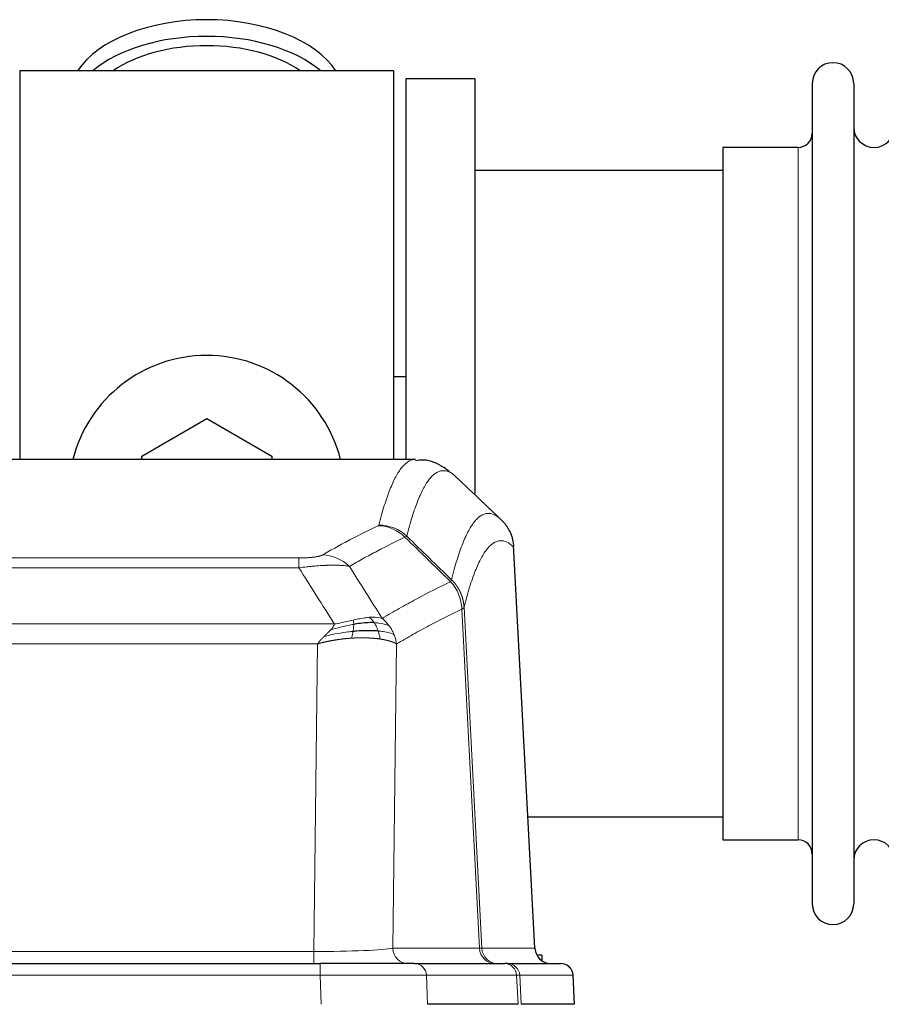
# Model space of a CAD drawing. Header units: inches. Extents: x 0 to 20790, y -12 to 14700.
# Tile 174 of 256: x 4822 to 5034, y 11862 to 12104. Entities that reach past the tile are written whole.
import ezdxf

# ---------------------------------------------------------------- set-up
doc = ezdxf.new("R2010")
doc.units = ezdxf.units.IN
doc.layers.add('1', color=7, linetype='Continuous', true_color=0xffffff)

msp = doc.modelspace()

# ---------------------------------------------------------------- linework, layer by layer
at = {"layer": '1', "color": 2, "linetype": 'Continuous', "lineweight": 25}
for p, q in [((4913.558, 12091.463), (4821.558, 12091.463)), ((4821.558, 12091.463), (4821.558, 11995.863)), ((4913.558, 12091.463), (4913.558, 11995.863)), ((4933.558, 12089.463), (4916.558, 12089.463)), ((4916.558, 12089.463), (4916.558, 11995.865)), ((4933.558, 12089.463), (4933.558, 11987.463)), ((5016.558, 12088.363), (5016.558, 11886.563)), ((5026.758, 12088.363), (5026.758, 11886.563)), ((5013.058, 12072.613), (4994.558, 12072.613)), ((4994.558, 12072.613), (4994.558, 11902.313)), ((4994.564, 12066.963), (4933.558, 12066.963)), ((4916.516, 12016.225), (4913.52, 12016.225)), ((4851.558, 11996.701), (4867.558, 12005.938)), ((4867.558, 12005.938), (4883.558, 11996.701)), ((4918.912, 11995.858), (4656.204, 11995.858)), ((4851.558, 11995.858), (4851.558, 11996.701)), ((4883.558, 11996.701), (4883.558, 11995.858)), ((4948.334, 11875.646), (4943.063, 11974.782)), ((4946.62, 11907.963), (4994.564, 11907.963)), ((4994.558, 11902.313), (5013.058, 11902.313)), ((4950.058, 11873.963), (4948.793, 11873.963)), ((4950.058, 11873.963), (4950.058, 11872.556)), ((4679.648, 11871.858), (4895.468, 11871.858)), ((4918.723, 11871.858), (4895.468, 11871.858)), ((4918.723, 11871.858), (4940.897, 11871.858)), ((4941.595, 11871.858), (4940.897, 11871.858)), ((4941.595, 11871.858), (4954.705, 11871.858)), ((4958.097, 11861.858), (4957.716, 11869.017)), ((4944.178, 11861.858), (4921.923, 11861.858)), ((4958.08, 11861.858), (4944.962, 11861.858))]:
    msp.add_line(p, q, dxfattribs=at)
at = {"layer": '1', "color": 110, "linetype": 'Continuous', "lineweight": 13}
for p, q in [((5013.058, 12072.613), (5013.058, 11902.313)), ((4948.322, 11875.649), (4943.074, 11974.344)), ((4684.887, 11971.651), (4890.229, 11971.651)), ((4890.229, 11969.235), (4890.229, 11971.651)), ((4890.229, 11969.235), (4684.887, 11969.235)), ((4934.674, 11875.649), (4930.323, 11959.041)), ((4930.879, 11959.517), (4935.255, 11875.649)), ((4676.155, 11955.404), (4898.961, 11955.404)), ((4894.848, 11950.506), (4680.268, 11950.506)), ((4893.88, 11874.823), (4894.848, 11950.506)), ((4914.28, 11950.496), (4913.322, 11875.649)), ((4681.237, 11874.823), (4893.88, 11874.823)), ((4893.88, 11871.858), (4893.88, 11874.823)), ((4913.322, 11875.649), (4934.674, 11875.649)), ((4935.255, 11875.649), (4948.322, 11875.649)), ((4895.468, 11871.858), (4895.468, 11869.015)), ((4895.468, 11869.015), (4679.648, 11869.015)), ((4895.761, 11861.858), (4895.468, 11869.015)), ((4943.804, 11869.015), (4921.63, 11869.015)), ((4921.63, 11869.015), (4921.923, 11861.858)), ((4944.178, 11861.858), (4943.804, 11869.015)), ((4957.7, 11869.015), (4944.589, 11869.015)), ((4944.589, 11869.015), (4944.962, 11861.858)), ((4958.08, 11861.858), (4957.7, 11869.015))]:
    msp.add_line(p, q, dxfattribs=at)
at = {"layer": '1', "color": 2, "linetype": 'Continuous', "lineweight": 25}
for centre, radius, start, end in [((5021.658, 12088.363), 5.1, 0, 180), ((5031.758, 12077.613), 5, 180, 0), ((5013.058, 12076.113), 3.5, 270, 0), ((4867.558, 11987.463), 34, 14.29875, 165.70125), ((5013.058, 11898.813), 3.5, 0, 90), ((5031.758, 11897.313), 5, 0, 180), ((5021.658, 11886.563), 5.1, 180, 0), ((4954.72, 11868.858), 3, 3.90603, 90)]:
    msp.add_arc(centre, radius, start, end, dxfattribs=at)
for centre, major_axis, ratio, start_param, end_param in [((4867.558, 12084.533), (34, 0), 0.5735764, 0.3633693, 2.7782723), ((4867.558, 12080.437), (34, 0), 0.5735764, 0.6009523, 2.5406894), ((4867.558, 12080.437), (-30, 0), 0.5735764, 4.712389, 5.5877152), ((4867.558, 12080.437), (-30, 0), 0.5735764, 3.8370627, 4.712389), ((4952.314, 11875.858), (0, -4), 0.9993908, 4.7647489, 6.2831853)]:
    msp.add_ellipse(centre, major_axis=major_axis, ratio=ratio, start_param=start_param, end_param=end_param, dxfattribs=at)
at = {"layer": '1', "color": 110, "linetype": 'Continuous', "lineweight": 13}
for centre, major_axis, ratio, start_param, end_param in [((4909.738, 11969.641), (-4.281, 9.037), 0.9659395, 5.0815715, 5.8272089), ((4909.925, 11969.801), (-9.695, 2.45), 0.9931439, 4.2008878, 4.9582972), ((4896.076, 11962.495), (4.97, -8.677), 0.9635717, 1.8622888, 2.6052468), ((4893.959, 11875.858), (20.002, 0.052), 0.0517476, 4.708281, 6.0295934), ((4917.198, 11875.858), (0, 4), 0.9702957, 1.6231562, 3.1415927), ((4915.229, 11875.858), (-20.038, 0.208), 0.001459, 2.8976729, 3.1068244), ((4938.55, 11875.858), (0, -4), 0.9702957, 4.7647489, 6.2831853), ((4939.247, 11875.858), (0, -4), 0.9993908, 4.7647489, 6.2831853), ((4918.723, 11868.858), (0, -3), 0.9702957, 1.6231562, 3.1415927), ((4940.897, 11868.858), (0, -3), 0.9702957, 1.6231562, 3.1415927), ((4941.595, 11868.858), (0, -3), 0.9993908, 1.6231562, 3.1415927), ((4954.705, 11868.858), (0, -3), 0.9993908, 1.6231562, 3.1415927), ((4895.417, 11868.858), (27.018, 0.123), 0.0058026, 0.2445567, 1.5688664), ((4917.577, 11868.858), (27.029, 0.156), 0.000812, 0.0348973, 0.2440488)]:
    msp.add_ellipse(centre, major_axis=major_axis, ratio=ratio, start_param=start_param, end_param=end_param, dxfattribs=at)
for points, knots in [([(4909.925, 11979.737), (4910.363, 11981.476), (4911.253, 11984.672), (4912.174, 11987.307), (4912.876, 11989.072), (4913.112, 11989.625), (4913.588, 11990.661), (4913.827, 11991.144), (4914.553, 11992.487), (4915.044, 11993.242), (4915.668, 11994.009), (4915.793, 11994.154), (4916.044, 11994.425), (4916.422, 11994.806), (4916.805, 11995.107), (4917.575, 11995.605), (4918.188, 11995.829), (4918.812, 11995.858), (4918.905, 11995.858)], [0, 0, 0, 0, 0.1619138, 0.3238276, 0.3238276, 0.4047846, 0.4047846, 0.4857415, 0.4857415, 0.6476553, 0.6476553, 0.6881337, 0.6881337, 0.7286122, 0.8095691, 0.8095691, 0.9714829, 1, 1, 1, 1]), ([(4928.767, 11991.711), (4928.209, 11992.224), (4927.107, 11992.968), (4925.497, 11993.239), (4924.453, 11992.857), (4923.682, 11992.359), (4923.298, 11992.058), (4922.92, 11991.677), (4922.668, 11991.405), (4922.543, 11991.261), (4921.918, 11990.494), (4921.426, 11989.739), (4920.7, 11988.397), (4920.46, 11987.914), (4919.984, 11986.879), (4919.747, 11986.326), (4919.044, 11984.562), (4918.122, 11981.93), (4917.231, 11978.736), (4916.793, 11976.998)], [0, 0, 0, 0, 0.125, 0.25, 0.375, 0.375, 0.4375, 0.46875, 0.46875, 0.5, 0.5, 0.625, 0.625, 0.6875, 0.6875, 0.75, 0.75, 0.875, 1, 1, 1, 1]), ([(4927.789, 11966.283), (4927.845, 11966.506), (4927.901, 11966.726), (4928.013, 11967.163), (4928.182, 11967.81), (4928.577, 11969.273), (4928.921, 11970.445), (4929.614, 11972.679), (4930.554, 11975.366), (4932.013, 11978.524), (4933.017, 11980.046), (4933.591, 11980.739), (4933.655, 11980.813), (4933.783, 11980.958), (4933.975, 11981.168), (4934.427, 11981.611), (4934.818, 11981.908), (4935.147, 11982.11), (4935.213, 11982.149), (4935.345, 11982.22), (4935.543, 11982.321), (4936.008, 11982.508), (4936.411, 11982.586), (4937.222, 11982.633), (4938.32, 11982.403), (4939.447, 11981.589), (4940.019, 11981.035)], [0, 0, 0, 0, 0.015625, 0.015625, 0.03125, 0.0625, 0.125, 0.125, 0.25, 0.375, 0.5, 0.5, 0.515625, 0.515625, 0.53125, 0.5625, 0.625, 0.625, 0.640625, 0.640625, 0.65625, 0.6875, 0.75, 0.75, 0.875, 1, 1, 1, 1]), ([(4896.076, 11972.401), (4897.21, 11973.053), (4898.346, 11973.692), (4900.618, 11974.942), (4901.755, 11975.553), (4905.171, 11977.347), (4907.452, 11978.488), (4909.738, 11979.575)], [0, 0, 0, 0, 0.25, 0.25, 0.5, 0.5, 1, 1, 1, 1]), ([(4909.925, 11979.737), (4909.918, 11979.71), (4909.899, 11979.683), (4909.837, 11979.629), (4909.794, 11979.602), (4909.738, 11979.575)], [0, 0, 0, 0, 0.5, 0.5, 1, 1, 1, 1]), ([(4916.334, 11976.759), (4914.046, 11975.67), (4911.762, 11974.527), (4908.342, 11972.731), (4907.204, 11972.119), (4904.928, 11970.868), (4903.792, 11970.228), (4902.656, 11969.576)], [0, 0, 0, 0, 0.5, 0.5, 0.75, 0.75, 1, 1, 1, 1]), ([(4943.074, 11974.344), (4942.504, 11974.89), (4941.38, 11975.689), (4940.285, 11975.906), (4939.476, 11975.851), (4939.074, 11975.769), (4938.611, 11975.577), (4938.413, 11975.475), (4938.281, 11975.402), (4938.216, 11975.363), (4937.888, 11975.159), (4937.498, 11974.858), (4937.047, 11974.412), (4936.856, 11974.201), (4936.728, 11974.055), (4936.664, 11973.98), (4936.092, 11973.284), (4935.09, 11971.757), (4933.636, 11968.596), (4932.229, 11964.565), (4931.324, 11961.297), (4930.879, 11959.517)], [0, 0, 0, 0, 0.125, 0.25, 0.25, 0.3125, 0.34375, 0.359375, 0.359375, 0.375, 0.375, 0.4375, 0.46875, 0.484375, 0.484375, 0.5, 0.5, 0.625, 0.75, 0.875, 1, 1, 1, 1]), ([(4896.076, 11972.401), (4896.055, 11972.389), (4896.033, 11972.377), (4895.987, 11972.353), (4895.963, 11972.341), (4895.888, 11972.305), (4895.833, 11972.281), (4895.715, 11972.234), (4895.652, 11972.211), (4895.515, 11972.166), (4895.442, 11972.143), (4895.285, 11972.098), (4895.201, 11972.076), (4895.065, 11972.044), (4895.019, 11972.033), (4894.922, 11972.012), (4894.872, 11972.001), (4894.719, 11971.97), (4894.611, 11971.95), (4894.383, 11971.911), (4894.263, 11971.893), (4894.073, 11971.866), (4893.976, 11971.852), (4893.875, 11971.84), (4893.807, 11971.831), (4893.773, 11971.827), (4893.598, 11971.807), (4893.454, 11971.792), (4893.007, 11971.749), (4892.69, 11971.726), (4892.27, 11971.702), (4892.185, 11971.697), (4892.012, 11971.689), (4891.925, 11971.685), (4891.663, 11971.675), (4891.487, 11971.669), (4891.132, 11971.66), (4890.954, 11971.657), (4890.593, 11971.652), (4890.412, 11971.651), (4890.229, 11971.651)], [0, 0, 0, 0, 0.03125, 0.03125, 0.0625, 0.0625, 0.125, 0.125, 0.1875, 0.1875, 0.25, 0.25, 0.3125, 0.3125, 0.34375, 0.34375, 0.375, 0.375, 0.4375, 0.4375, 0.5, 0.5, 0.53125, 0.546875, 0.546875, 0.5625, 0.5625, 0.625, 0.625, 0.75, 0.75, 0.78125, 0.78125, 0.8125, 0.8125, 0.875, 0.875, 0.9375, 0.9375, 1, 1, 1, 1]), ([(4902.656, 11969.576), (4902.359, 11969.631), (4902.032, 11969.679), (4901.32, 11969.759), (4900.933, 11969.791), (4900.305, 11969.826), (4900.033, 11969.838), (4899.748, 11969.846), (4899.632, 11969.849), (4899.574, 11969.851), (4899.399, 11969.855), (4899.28, 11969.857), (4898.678, 11969.864), (4898.169, 11969.86), (4897.496, 11969.843), (4897.36, 11969.839), (4897.153, 11969.832), (4897.083, 11969.83), (4896.944, 11969.824), (4896.874, 11969.822), (4896.522, 11969.807), (4896.235, 11969.793), (4895.359, 11969.744), (4894.754, 11969.702), (4894.05, 11969.644), (4893.972, 11969.637), (4893.814, 11969.623), (4893.735, 11969.617), (4893.497, 11969.595), (4893.338, 11969.581), (4892.858, 11969.535), (4892.535, 11969.502), (4891.56, 11969.398), (4890.9, 11969.321), (4890.229, 11969.235)], [0, 0, 0, 0, 0.125, 0.125, 0.25, 0.25, 0.3125, 0.328125, 0.328125, 0.34375, 0.34375, 0.375, 0.375, 0.5, 0.5, 0.53125, 0.53125, 0.546875, 0.546875, 0.5625, 0.5625, 0.625, 0.625, 0.75, 0.75, 0.765625, 0.765625, 0.78125, 0.78125, 0.8125, 0.8125, 0.875, 0.875, 1, 1, 1, 1]), ([(4927.789, 11966.283), (4927.769, 11966.235), (4927.753, 11966.159), (4927.695, 11965.986), (4927.652, 11965.889), (4927.577, 11965.8)], [0, 0, 0, 0, 0.5, 0.5, 1, 1, 1, 1]), ([(4927.789, 11966.283), (4927.802, 11966.271), (4927.827, 11966.246), (4927.865, 11966.209), (4927.904, 11966.171), (4927.942, 11966.133), (4927.98, 11966.094), (4928.018, 11966.055), (4928.057, 11966.015), (4928.096, 11965.975), (4928.134, 11965.934), (4928.173, 11965.892), (4928.212, 11965.85), (4928.251, 11965.808), (4928.29, 11965.764), (4928.329, 11965.721), (4928.368, 11965.676), (4928.407, 11965.631), (4928.446, 11965.586), (4928.486, 11965.54), (4928.525, 11965.493), (4928.564, 11965.446), (4928.603, 11965.399), (4928.643, 11965.35), (4928.682, 11965.301), (4928.721, 11965.252), (4928.76, 11965.202), (4928.799, 11965.151), (4928.838, 11965.1), (4928.877, 11965.048), (4928.916, 11964.995), (4928.955, 11964.942), (4928.994, 11964.888), (4929.033, 11964.834), (4929.071, 11964.779), (4929.11, 11964.723), (4929.148, 11964.667), (4929.186, 11964.61), (4929.224, 11964.553), (4929.262, 11964.494), (4929.3, 11964.436), (4929.338, 11964.376), (4929.375, 11964.316), (4929.413, 11964.255), (4929.45, 11964.194), (4929.487, 11964.132), (4929.523, 11964.069), (4929.56, 11964.006), (4929.596, 11963.942), (4929.632, 11963.877), (4929.668, 11963.812), (4929.703, 11963.746), (4929.738, 11963.679), (4929.773, 11963.612), (4929.808, 11963.544), (4929.842, 11963.475), (4929.876, 11963.406), (4929.91, 11963.336), (4929.943, 11963.266), (4929.978, 11963.19), (4930.015, 11963.108), (4930.053, 11963.021), (4930.091, 11962.933), (4930.128, 11962.845), (4930.163, 11962.757), (4930.199, 11962.669), (4930.233, 11962.58), (4930.266, 11962.491), (4930.299, 11962.401), (4930.33, 11962.311), (4930.361, 11962.221), (4930.391, 11962.131), (4930.421, 11962.04), (4930.449, 11961.949), (4930.476, 11961.858), (4930.503, 11961.767), (4930.529, 11961.675), (4930.554, 11961.583), (4930.578, 11961.491), (4930.601, 11961.399), (4930.623, 11961.306), (4930.644, 11961.213), (4930.665, 11961.12), (4930.685, 11961.027), (4930.703, 11960.934), (4930.721, 11960.84), (4930.738, 11960.746), (4930.755, 11960.653), (4930.77, 11960.559), (4930.784, 11960.464), (4930.798, 11960.37), (4930.81, 11960.276), (4930.822, 11960.181), (4930.833, 11960.087), (4930.843, 11959.992), (4930.852, 11959.897), (4930.86, 11959.802), (4930.867, 11959.707), (4930.874, 11959.612), (4930.877, 11959.549), (4930.879, 11959.517)], [0, 0, 0, 0, 0.0069372, 0.0139334, 0.0209887, 0.028103, 0.0352764, 0.0425088, 0.0498003, 0.0571509, 0.0645605, 0.0720292, 0.0795569, 0.0871437, 0.0947896, 0.1024945, 0.1102584, 0.1180815, 0.1259636, 0.1339048, 0.141905, 0.1499643, 0.1580827, 0.1662601, 0.1744966, 0.1827922, 0.1911468, 0.1995605, 0.2080333, 0.2165651, 0.225156, 0.233806, 0.2425151, 0.2512832, 0.2601104, 0.2689967, 0.277942, 0.2869465, 0.29601, 0.3051325, 0.3143142, 0.3235549, 0.3328547, 0.3422136, 0.3516315, 0.3611085, 0.3706446, 0.3802398, 0.3898941, 0.3996074, 0.4093798, 0.4192113, 0.4291019, 0.4390515, 0.4490602, 0.459128, 0.4692549, 0.4794409, 0.4896859, 0.4999901, 0.5124905, 0.524991, 0.5374914, 0.5499918, 0.5624922, 0.5749926, 0.587493, 0.5999934, 0.6124937, 0.6249941, 0.6374944, 0.6499948, 0.6624951, 0.6749954, 0.6874957, 0.699996, 0.7124963, 0.7249966, 0.7374968, 0.7499971, 0.7624973, 0.7749976, 0.7874978, 0.799998, 0.8124982, 0.8249984, 0.8374986, 0.8499988, 0.8624989, 0.8749991, 0.8874992, 0.8999993, 0.9124995, 0.9249996, 0.9374997, 0.9499998, 0.9624998, 0.9749999, 0.9875, 1, 1, 1, 1]), ([(4910.724, 11956.782), (4912.121, 11957.615), (4913.521, 11958.429), (4916.323, 11960.014), (4917.726, 11960.786), (4921.94, 11963.041), (4924.755, 11964.461), (4927.577, 11965.8)], [0, 0, 0, 0, 0.25, 0.25, 0.5, 0.5, 1, 1, 1, 1]), ([(4927.577, 11965.8), (4927.986, 11965.356), (4928.359, 11964.871), (4929.017, 11963.833), (4929.303, 11963.281), (4929.774, 11962.129), (4929.96, 11961.528), (4930.224, 11960.3), (4930.301, 11959.672), (4930.323, 11959.041)], [0, 0, 0, 0, 0.25, 0.25, 0.5, 0.5, 0.75, 0.75, 1, 1, 1, 1]), ([(4930.323, 11959.041), (4927.637, 11957.765), (4924.957, 11956.416), (4920.946, 11954.279), (4919.611, 11953.549), (4916.943, 11952.05), (4915.611, 11951.282), (4914.28, 11950.496)], [0, 0, 0, 0, 0.5, 0.5, 0.75, 0.75, 1, 1, 1, 1]), ([(4930.879, 11959.517), (4930.878, 11959.516), (4930.877, 11959.511), (4930.874, 11959.501), (4930.867, 11959.484), (4930.855, 11959.461), (4930.836, 11959.43), (4930.808, 11959.394), (4930.766, 11959.35), (4930.722, 11959.312), (4930.684, 11959.282), (4930.658, 11959.263), (4930.632, 11959.244), (4930.605, 11959.225), (4930.578, 11959.206), (4930.55, 11959.187), (4930.522, 11959.169), (4930.494, 11959.15), (4930.465, 11959.132), (4930.436, 11959.113), (4930.408, 11959.095), (4930.379, 11959.077), (4930.351, 11959.059), (4930.332, 11959.047), (4930.323, 11959.041)], [0, 0, 0, 0, 0.0092499, 0.0337179, 0.073404, 0.128308, 0.1984299, 0.2837694, 0.3843264, 0.5001005, 0.5424888, 0.5838484, 0.6241794, 0.6634821, 0.7017567, 0.7390032, 0.7752221, 0.8104134, 0.8445775, 0.8777146, 0.909825, 0.9409091, 0.9709673, 1, 1, 1, 1]), ([(4903.579, 11956.348), (4903.218, 11956.267), (4902.851, 11956.184), (4901.357, 11955.85), (4900.181, 11955.593), (4898.961, 11955.404)], [0, 0, 0, 0, 0.25, 0.25, 1, 1, 1, 1]), ([(4907.548, 11957.043), (4907.399, 11957.03), (4907.247, 11957.015), (4906.633, 11956.944), (4906.153, 11956.869), (4905.159, 11956.688), (4904.645, 11956.581), (4903.938, 11956.427), (4903.759, 11956.388), (4903.579, 11956.348)], [0, 0, 0, 0, 0.125, 0.125, 0.5, 0.5, 0.875, 0.875, 1, 1, 1, 1]), ([(4903.729, 11955.315), (4903.731, 11955.439), (4903.729, 11955.555), (4903.716, 11955.82), (4903.7, 11955.957), (4903.651, 11956.186), (4903.619, 11956.279), (4903.579, 11956.348)], [0, 0, 0, 0, 0.25, 0.25, 0.625, 0.625, 1, 1, 1, 1]), ([(4910.724, 11956.782), (4910.03, 11957.006), (4909.264, 11957.1), (4908.137, 11957.085), (4907.847, 11957.069), (4907.548, 11957.043)], [0, 0, 0, 0, 0.75, 0.75, 1, 1, 1, 1]), ([(4908.772, 11955.721), (4908.674, 11955.871), (4908.572, 11956.012), (4908.315, 11956.341), (4908.158, 11956.515), (4907.847, 11956.815), (4907.694, 11956.942), (4907.548, 11957.043)], [0, 0, 0, 0, 0.25, 0.25, 0.625, 0.625, 1, 1, 1, 1]), ([(4912.431, 11954.975), (4912.308, 11955.141), (4912.18, 11955.304), (4911.847, 11955.701), (4911.637, 11955.93), (4911.195, 11956.371), (4910.964, 11956.581), (4910.724, 11956.782)], [0, 0, 0, 0, 0.25, 0.25, 0.625, 0.625, 1, 1, 1, 1]), ([(4896.419, 11952.342), (4896.433, 11952.356), (4896.461, 11952.383), (4896.503, 11952.423), (4896.543, 11952.463), (4896.583, 11952.501), (4896.621, 11952.537), (4896.659, 11952.573), (4896.695, 11952.608), (4896.73, 11952.642), (4896.764, 11952.674), (4896.798, 11952.706), (4896.83, 11952.736), (4896.861, 11952.766), (4896.891, 11952.794), (4896.92, 11952.821), (4896.948, 11952.847), (4896.974, 11952.873), (4897, 11952.897), (4897.025, 11952.92), (4897.049, 11952.942), (4897.071, 11952.963), (4897.093, 11952.984), (4897.113, 11953.003), (4897.133, 11953.021), (4897.151, 11953.038), (4897.168, 11953.054), (4897.185, 11953.069), (4897.2, 11953.083), (4897.214, 11953.097), (4897.227, 11953.109), (4897.239, 11953.12), (4897.25, 11953.13), (4897.26, 11953.14), (4897.269, 11953.148), (4897.277, 11953.155), (4897.284, 11953.161), (4897.29, 11953.167), (4897.294, 11953.171), (4897.307, 11953.183), (4897.327, 11953.203), (4897.356, 11953.23), (4897.385, 11953.257), (4897.413, 11953.284), (4897.441, 11953.311), (4897.469, 11953.337), (4897.496, 11953.364), (4897.523, 11953.39), (4897.55, 11953.415), (4897.576, 11953.441), (4897.602, 11953.466), (4897.628, 11953.491), (4897.653, 11953.516), (4897.678, 11953.54), (4897.703, 11953.565), (4897.727, 11953.589), (4897.751, 11953.612), (4897.775, 11953.636), (4897.798, 11953.659), (4897.821, 11953.682), (4897.844, 11953.705), (4897.866, 11953.728), (4897.888, 11953.75), (4897.91, 11953.772), (4897.931, 11953.794), (4897.952, 11953.815), (4897.973, 11953.837), (4897.993, 11953.858), (4898.013, 11953.879), (4898.033, 11953.9), (4898.052, 11953.92), (4898.071, 11953.94), (4898.084, 11953.954), (4898.09, 11953.961)], [0, 0, 0, 0, 0.0247661, 0.0489206, 0.0724636, 0.0953949, 0.1177147, 0.1394229, 0.1605195, 0.1810045, 0.2008779, 0.2201398, 0.23879, 0.2568287, 0.2742558, 0.2910713, 0.3072753, 0.3228676, 0.3378484, 0.3522176, 0.3659752, 0.3791212, 0.3916556, 0.4035785, 0.4148897, 0.4255894, 0.4356775, 0.445154, 0.454019, 0.4622723, 0.4699141, 0.4769443, 0.4833629, 0.48917, 0.4943654, 0.4989493, 0.5029216, 0.5062824, 0.5090316, 0.5111692, 0.5284651, 0.5456049, 0.5625886, 0.5794163, 0.5960881, 0.612604, 0.6289642, 0.6451687, 0.6612176, 0.6771111, 0.6928491, 0.7084319, 0.7238594, 0.7391318, 0.7542492, 0.7692118, 0.7840195, 0.7986726, 0.8131712, 0.8275153, 0.8417051, 0.8557408, 0.8696224, 0.8833501, 0.8969241, 0.9103445, 0.9236114, 0.936725, 0.9496856, 0.9624932, 0.975148, 0.9876502, 1, 1, 1, 1]), ([(4898.09, 11953.961), (4898.098, 11953.969), (4898.114, 11953.986), (4898.138, 11954.012), (4898.161, 11954.038), (4898.184, 11954.063), (4898.207, 11954.089), (4898.229, 11954.114), (4898.251, 11954.139), (4898.273, 11954.164), (4898.294, 11954.189), (4898.315, 11954.213), (4898.335, 11954.238), (4898.356, 11954.263), (4898.376, 11954.287), (4898.395, 11954.311), (4898.415, 11954.335), (4898.434, 11954.359), (4898.452, 11954.383), (4898.471, 11954.407), (4898.489, 11954.43), (4898.506, 11954.454), (4898.524, 11954.477), (4898.541, 11954.5), (4898.557, 11954.523), (4898.574, 11954.546), (4898.59, 11954.569), (4898.605, 11954.592), (4898.621, 11954.615), (4898.636, 11954.637), (4898.65, 11954.659), (4898.665, 11954.682), (4898.679, 11954.704), (4898.693, 11954.726), (4898.706, 11954.748), (4898.719, 11954.77), (4898.732, 11954.791), (4898.744, 11954.813), (4898.756, 11954.834), (4898.768, 11954.855), (4898.779, 11954.877), (4898.79, 11954.898), (4898.801, 11954.919), (4898.811, 11954.939), (4898.821, 11954.96), (4898.831, 11954.981), (4898.84, 11955.001), (4898.849, 11955.021), (4898.858, 11955.042), (4898.867, 11955.062), (4898.875, 11955.082), (4898.882, 11955.102), (4898.89, 11955.121), (4898.897, 11955.141), (4898.904, 11955.161), (4898.91, 11955.18), (4898.916, 11955.199), (4898.922, 11955.219), (4898.927, 11955.238), (4898.932, 11955.257), (4898.937, 11955.275), (4898.941, 11955.294), (4898.945, 11955.313), (4898.949, 11955.331), (4898.953, 11955.35), (4898.956, 11955.368), (4898.959, 11955.386), (4898.96, 11955.398), (4898.961, 11955.404)], [0, 0, 0, 0, 0.0185022, 0.0368847, 0.0551481, 0.073293, 0.0913199, 0.1092294, 0.1270222, 0.1446988, 0.1622598, 0.1797059, 0.1970378, 0.2142561, 0.2313614, 0.2483544, 0.265236, 0.2820066, 0.2986672, 0.3152184, 0.331661, 0.3479958, 0.3642235, 0.380345, 0.3963611, 0.4122725, 0.4280803, 0.4437851, 0.459388, 0.4748898, 0.4902915, 0.5055939, 0.5207981, 0.535905, 0.5509156, 0.565831, 0.5806521, 0.5953801, 0.6100159, 0.6245607, 0.6390157, 0.6533819, 0.6676604, 0.6818526, 0.6959596, 0.7099825, 0.7239227, 0.7377815, 0.75156, 0.7652597, 0.7788818, 0.7924277, 0.8058989, 0.8192966, 0.8326224, 0.8458776, 0.8590638, 0.8721825, 0.8852351, 0.8982233, 0.9111485, 0.9240124, 0.9368166, 0.9495628, 0.9622525, 0.9748874, 0.9874694, 1, 1, 1, 1]), ([(4903.729, 11955.315), (4903.271, 11955.237), (4902.808, 11955.149), (4900.937, 11954.759), (4899.501, 11954.383), (4898.09, 11953.961)], [0, 0, 0, 0, 0.25, 0.25, 1, 1, 1, 1]), ([(4903.56, 11953.573), (4903.572, 11953.65), (4903.584, 11953.728), (4903.629, 11954.038), (4903.658, 11954.269), (4903.701, 11954.714), (4903.716, 11954.927), (4903.726, 11955.189), (4903.728, 11955.253), (4903.729, 11955.315)], [0, 0, 0, 0, 0.125, 0.125, 0.5, 0.5, 0.875, 0.875, 1, 1, 1, 1]), ([(4912.431, 11954.975), (4911.732, 11955.306), (4910.861, 11955.531), (4909.501, 11955.682), (4909.144, 11955.708), (4908.772, 11955.721)], [0, 0, 0, 0, 0.75, 0.75, 1, 1, 1, 1]), ([(4909.758, 11953.658), (4909.727, 11953.749), (4909.695, 11953.84), (4909.561, 11954.203), (4909.448, 11954.476), (4909.198, 11955.001), (4909.062, 11955.254), (4908.87, 11955.569), (4908.822, 11955.646), (4908.772, 11955.721)], [0, 0, 0, 0, 0.125, 0.125, 0.5, 0.5, 0.875, 0.875, 1, 1, 1, 1]), ([(4913.641, 11952.834), (4913.602, 11952.929), (4913.562, 11953.023), (4913.394, 11953.395), (4913.255, 11953.67), (4912.952, 11954.206), (4912.787, 11954.468), (4912.552, 11954.808), (4912.492, 11954.892), (4912.431, 11954.975)], [0, 0, 0, 0, 0.125, 0.125, 0.5, 0.5, 0.875, 0.875, 1, 1, 1, 1]), ([(4894.848, 11950.506), (4894.853, 11950.514), (4894.864, 11950.531), (4894.88, 11950.557), (4894.897, 11950.583), (4894.914, 11950.609), (4894.931, 11950.635), (4894.949, 11950.662), (4894.967, 11950.689), (4894.986, 11950.716), (4895.005, 11950.743), (4895.024, 11950.771), (4895.044, 11950.798), (4895.064, 11950.826), (4895.085, 11950.855), (4895.106, 11950.883), (4895.127, 11950.912), (4895.149, 11950.941), (4895.171, 11950.97), (4895.194, 11950.999), (4895.217, 11951.029), (4895.24, 11951.058), (4895.264, 11951.088), (4895.288, 11951.119), (4895.313, 11951.149), (4895.338, 11951.18), (4895.363, 11951.211), (4895.389, 11951.242), (4895.415, 11951.273), (4895.441, 11951.305), (4895.468, 11951.336), (4895.495, 11951.368), (4895.523, 11951.4), (4895.551, 11951.433), (4895.58, 11951.465), (4895.608, 11951.498), (4895.638, 11951.531), (4895.667, 11951.564), (4895.697, 11951.598), (4895.728, 11951.631), (4895.759, 11951.665), (4895.79, 11951.699), (4895.821, 11951.733), (4895.853, 11951.768), (4895.886, 11951.802), (4895.919, 11951.837), (4895.952, 11951.872), (4895.985, 11951.907), (4896.019, 11951.942), (4896.054, 11951.978), (4896.088, 11952.013), (4896.124, 11952.049), (4896.159, 11952.085), (4896.195, 11952.122), (4896.231, 11952.158), (4896.268, 11952.195), (4896.305, 11952.231), (4896.343, 11952.268), (4896.381, 11952.305), (4896.406, 11952.33), (4896.419, 11952.342)], [0, 0, 0, 0, 0.0121901, 0.0245516, 0.0370849, 0.0497905, 0.0626689, 0.0757204, 0.0889455, 0.1023447, 0.1159182, 0.1296666, 0.14359, 0.1576889, 0.1719636, 0.1864145, 0.2010418, 0.2158458, 0.2308268, 0.2459852, 0.261321, 0.2768347, 0.2925265, 0.3083966, 0.3244452, 0.3406727, 0.357079, 0.3736646, 0.3904296, 0.4073742, 0.4244986, 0.4418029, 0.4592875, 0.4769523, 0.4947976, 0.5128236, 0.5310305, 0.5494183, 0.5679872, 0.5867374, 0.605669, 0.6247822, 0.644077, 0.6635537, 0.6832123, 0.7030529, 0.7230758, 0.7432809, 0.7636685, 0.7842385, 0.8049912, 0.8259267, 0.8470449, 0.8683461, 0.8898303, 0.9114976, 0.9333482, 0.955382, 0.9775993, 1, 1, 1, 1]), ([(4903.246, 11951.922), (4903.224, 11951.921), (4903.181, 11951.918), (4903.116, 11951.914), (4903.051, 11951.91), (4902.986, 11951.905), (4902.921, 11951.901), (4902.855, 11951.896), (4902.79, 11951.891), (4902.725, 11951.886), (4902.66, 11951.881), (4902.595, 11951.876), (4902.53, 11951.871), (4902.465, 11951.865), (4902.399, 11951.86), (4902.334, 11951.855), (4902.269, 11951.849), (4902.204, 11951.843), (4902.139, 11951.837), (4902.073, 11951.831), (4902.008, 11951.825), (4901.943, 11951.819), (4901.878, 11951.813), (4901.812, 11951.806), (4901.747, 11951.8), (4901.682, 11951.793), (4901.617, 11951.787), (4901.551, 11951.78), (4901.486, 11951.773), (4901.421, 11951.766), (4901.356, 11951.759), (4901.29, 11951.752), (4901.225, 11951.744), (4901.16, 11951.737), (4901.095, 11951.73), (4901.03, 11951.722), (4900.965, 11951.714), (4900.899, 11951.706), (4900.834, 11951.698), (4900.769, 11951.69), (4900.704, 11951.682), (4900.639, 11951.674), (4900.574, 11951.666), (4900.509, 11951.657), (4900.444, 11951.649), (4900.379, 11951.64), (4900.314, 11951.631), (4900.249, 11951.623), (4900.184, 11951.614), (4900.119, 11951.605), (4900.054, 11951.596), (4899.989, 11951.586), (4899.925, 11951.577), (4899.86, 11951.568), (4899.795, 11951.558), (4899.73, 11951.548), (4899.666, 11951.539), (4899.601, 11951.529), (4899.536, 11951.519), (4899.472, 11951.509), (4899.407, 11951.499), (4899.343, 11951.489), (4899.278, 11951.478), (4899.214, 11951.468), (4899.149, 11951.457), (4899.085, 11951.447), (4899.021, 11951.436), (4898.957, 11951.425), (4898.892, 11951.414), (4898.828, 11951.403), (4898.764, 11951.392), (4898.7, 11951.381), (4898.636, 11951.37), (4898.572, 11951.358), (4898.508, 11951.347), (4898.444, 11951.335), (4898.38, 11951.324), (4898.316, 11951.312), (4898.253, 11951.3), (4898.189, 11951.288), (4898.125, 11951.276), (4898.062, 11951.264), (4897.998, 11951.251), (4897.935, 11951.239), (4897.871, 11951.227), (4897.808, 11951.214), (4897.745, 11951.202), (4897.681, 11951.189), (4897.618, 11951.176), (4897.555, 11951.163), (4897.492, 11951.15), (4897.429, 11951.137), (4897.366, 11951.124), (4897.303, 11951.111), (4897.24, 11951.097), (4897.178, 11951.084), (4897.115, 11951.07), (4897.052, 11951.057), (4896.99, 11951.043), (4896.927, 11951.029), (4896.865, 11951.015), (4896.803, 11951.001), (4896.74, 11950.987), (4896.678, 11950.973), (4896.616, 11950.958), (4896.554, 11950.944), (4896.492, 11950.93), (4896.43, 11950.915), (4896.368, 11950.9), (4896.306, 11950.886), (4896.245, 11950.871), (4896.183, 11950.856), (4896.122, 11950.841), (4896.06, 11950.826), (4895.999, 11950.811), (4895.937, 11950.795), (4895.876, 11950.78), (4895.815, 11950.765), (4895.754, 11950.749), (4895.693, 11950.734), (4895.632, 11950.718), (4895.571, 11950.702), (4895.511, 11950.686), (4895.45, 11950.67), (4895.389, 11950.654), (4895.329, 11950.638), (4895.268, 11950.622), (4895.208, 11950.606), (4895.148, 11950.589), (4895.088, 11950.573), (4895.028, 11950.556), (4894.968, 11950.539), (4894.908, 11950.523), (4894.868, 11950.511), (4894.848, 11950.506)], [0, 0, 0, 0, 0.0081592, 0.0163092, 0.0244501, 0.0325819, 0.0407045, 0.0488181, 0.0569225, 0.0650178, 0.0731041, 0.0811812, 0.0892493, 0.0973083, 0.1053581, 0.113399, 0.1214307, 0.1294534, 0.137467, 0.1454716, 0.1534671, 0.1614536, 0.169431, 0.1773994, 0.1853588, 0.1933091, 0.2012504, 0.2091827, 0.217106, 0.2250203, 0.2329256, 0.2408219, 0.2487092, 0.2565875, 0.2644568, 0.2723172, 0.2801686, 0.288011, 0.2958444, 0.303669, 0.3114845, 0.3192911, 0.3270888, 0.3348775, 0.3426574, 0.3504282, 0.3581902, 0.3659433, 0.3736874, 0.3814227, 0.389149, 0.3968665, 0.4045751, 0.4122748, 0.4199656, 0.4276476, 0.4353206, 0.4429849, 0.4506403, 0.4582868, 0.4659245, 0.4735534, 0.4811734, 0.4887846, 0.496387, 0.5039805, 0.5115653, 0.5191413, 0.5267084, 0.5342668, 0.5418164, 0.5493572, 0.5568893, 0.5644125, 0.5719271, 0.5794328, 0.5869298, 0.5944181, 0.6018976, 0.6093684, 0.6168305, 0.6242839, 0.6317285, 0.6391644, 0.6465917, 0.6540102, 0.6614201, 0.6688212, 0.6762137, 0.6835975, 0.6909727, 0.6983392, 0.705697, 0.7130462, 0.7203868, 0.7277187, 0.735042, 0.7423567, 0.7496628, 0.7569603, 0.7642491, 0.7715294, 0.7788011, 0.7860642, 0.7933187, 0.8005646, 0.807802, 0.8150309, 0.8222512, 0.8294629, 0.8366661, 0.8438608, 0.851047, 0.8582246, 0.8653938, 0.8725544, 0.8797065, 0.8868502, 0.8939854, 0.9011121, 0.9082303, 0.9153401, 0.9224414, 0.9295343, 0.9366187, 0.9436947, 0.9507623, 0.9578214, 0.9648722, 0.9719145, 0.9789485, 0.985974, 0.9929912, 1, 1, 1, 1]), ([(4903.56, 11953.573), (4902.982, 11953.519), (4902.395, 11953.454), (4900.021, 11953.141), (4898.191, 11952.794), (4896.419, 11952.342)], [0, 0, 0, 0, 0.25, 0.25, 1, 1, 1, 1]), ([(4903.246, 11951.922), (4903.279, 11952.085), (4903.318, 11952.271), (4903.4, 11952.673), (4903.443, 11952.89), (4903.51, 11953.265), (4903.536, 11953.418), (4903.56, 11953.573)], [0, 0, 0, 0, 0.375, 0.375, 0.75, 0.75, 1, 1, 1, 1]), ([(4910.248, 11951.697), (4910.234, 11951.699), (4910.204, 11951.703), (4910.16, 11951.71), (4910.116, 11951.716), (4910.071, 11951.722), (4910.027, 11951.729), (4909.982, 11951.735), (4909.937, 11951.741), (4909.893, 11951.747), (4909.848, 11951.752), (4909.803, 11951.758), (4909.758, 11951.764), (4909.712, 11951.77), (4909.667, 11951.775), (4909.622, 11951.781), (4909.576, 11951.786), (4909.53, 11951.792), (4909.485, 11951.797), (4909.439, 11951.802), (4909.393, 11951.807), (4909.347, 11951.813), (4909.301, 11951.818), (4909.255, 11951.823), (4909.209, 11951.827), (4909.162, 11951.832), (4909.116, 11951.837), (4909.069, 11951.842), (4909.023, 11951.846), (4908.976, 11951.851), (4908.93, 11951.855), (4908.883, 11951.86), (4908.836, 11951.864), (4908.789, 11951.868), (4908.742, 11951.873), (4908.695, 11951.877), (4908.648, 11951.881), (4908.601, 11951.885), (4908.553, 11951.889), (4908.506, 11951.893), (4908.459, 11951.896), (4908.411, 11951.9), (4908.364, 11951.904), (4908.316, 11951.907), (4908.269, 11951.911), (4908.221, 11951.914), (4908.173, 11951.918), (4908.125, 11951.921), (4908.077, 11951.924), (4908.03, 11951.927), (4907.982, 11951.931), (4907.934, 11951.934), (4907.885, 11951.937), (4907.837, 11951.939), (4907.789, 11951.942), (4907.741, 11951.945), (4907.693, 11951.948), (4907.644, 11951.95), (4907.596, 11951.953), (4907.548, 11951.955), (4907.499, 11951.958), (4907.451, 11951.96), (4907.402, 11951.963), (4907.354, 11951.965), (4907.305, 11951.967), (4907.257, 11951.969), (4907.208, 11951.971), (4907.159, 11951.973), (4907.111, 11951.975), (4907.062, 11951.977), (4907.013, 11951.978), (4906.964, 11951.98), (4906.916, 11951.982), (4906.867, 11951.983), (4906.818, 11951.985), (4906.769, 11951.986), (4906.72, 11951.988), (4906.671, 11951.989), (4906.622, 11951.99), (4906.573, 11951.991), (4906.524, 11951.992), (4906.475, 11951.993), (4906.426, 11951.994), (4906.377, 11951.995), (4906.328, 11951.996), (4906.279, 11951.997), (4906.23, 11951.997), (4906.181, 11951.998), (4906.132, 11951.999), (4906.082, 11951.999), (4906.033, 11952), (4905.984, 11952), (4905.935, 11952), (4905.886, 11952.001), (4905.837, 11952.001), (4905.788, 11952.001), (4905.738, 11952.001), (4905.689, 11952.001), (4905.64, 11952.001), (4905.591, 11952.001), (4905.542, 11952.001), (4905.492, 11952), (4905.443, 11952), (4905.394, 11952), (4905.345, 11951.999), (4905.296, 11951.999), (4905.247, 11951.998), (4905.197, 11951.997), (4905.148, 11951.997), (4905.099, 11951.996), (4905.05, 11951.995), (4905.001, 11951.994), (4904.952, 11951.993), (4904.903, 11951.992), (4904.854, 11951.991), (4904.804, 11951.99), (4904.755, 11951.989), (4904.706, 11951.988), (4904.657, 11951.986), (4904.608, 11951.985), (4904.559, 11951.983), (4904.51, 11951.982), (4904.461, 11951.98), (4904.412, 11951.979), (4904.363, 11951.977), (4904.315, 11951.975), (4904.266, 11951.974), (4904.217, 11951.972), (4904.168, 11951.97), (4904.119, 11951.968), (4904.07, 11951.966), (4904.022, 11951.964), (4903.973, 11951.962), (4903.924, 11951.959), (4903.876, 11951.957), (4903.827, 11951.955), (4903.778, 11951.952), (4903.73, 11951.95), (4903.681, 11951.947), (4903.633, 11951.945), (4903.584, 11951.942), (4903.536, 11951.94), (4903.487, 11951.937), (4903.439, 11951.934), (4903.39, 11951.931), (4903.342, 11951.928), (4903.294, 11951.925), (4903.262, 11951.923), (4903.246, 11951.922)], [0, 0, 0, 0, 0.0076941, 0.0153765, 0.0230472, 0.0307061, 0.0383534, 0.045989, 0.0536129, 0.061225, 0.0688255, 0.0764143, 0.0839914, 0.0915567, 0.0991104, 0.1066524, 0.1141827, 0.1217013, 0.1292082, 0.1367034, 0.1441869, 0.1516588, 0.1591189, 0.1665674, 0.1740041, 0.1814292, 0.1888426, 0.1962444, 0.2036344, 0.2110128, 0.2183794, 0.2257344, 0.2330778, 0.2404094, 0.2477294, 0.2550377, 0.2623343, 0.2696193, 0.2768926, 0.2841542, 0.2914041, 0.2986424, 0.305869, 0.313084, 0.3202872, 0.3274789, 0.3346588, 0.3418271, 0.3489838, 0.3561287, 0.3632621, 0.3703837, 0.3774937, 0.3845921, 0.3916788, 0.3987539, 0.4058173, 0.412869, 0.4199092, 0.4269376, 0.4339544, 0.4409596, 0.4479532, 0.454935, 0.4619053, 0.4688639, 0.4758109, 0.4827462, 0.4896699, 0.496582, 0.5034825, 0.5103713, 0.5172485, 0.524114, 0.5309679, 0.5378102, 0.5446409, 0.55146, 0.5582674, 0.5650632, 0.5718474, 0.57862, 0.5853809, 0.5921303, 0.598868, 0.6055941, 0.6123087, 0.6190116, 0.6257029, 0.6323825, 0.6390506, 0.6457071, 0.652352, 0.6589853, 0.665607, 0.672217, 0.6788155, 0.6854024, 0.6919777, 0.6985414, 0.7050935, 0.7116341, 0.718163, 0.7246804, 0.7311862, 0.7376804, 0.744163, 0.750634, 0.7570935, 0.7635413, 0.7699776, 0.7764024, 0.7828155, 0.7892171, 0.7956072, 0.8019856, 0.8083525, 0.8147079, 0.8210516, 0.8273839, 0.8337045, 0.8400136, 0.8463112, 0.8525972, 0.8588716, 0.8651345, 0.8713859, 0.8776257, 0.8838539, 0.8900706, 0.8962758, 0.9024695, 0.9086516, 0.9148221, 0.9209812, 0.9271287, 0.9332646, 0.9393891, 0.945502, 0.9516034, 0.9576933, 0.9637717, 0.9698385, 0.9758938, 0.9819376, 0.9879699, 0.9939907, 1, 1, 1, 1]), ([(4913.641, 11952.834), (4913.029, 11953.12), (4912.133, 11953.36), (4910.603, 11953.577), (4910.193, 11953.622), (4909.758, 11953.658)], [0, 0, 0, 0, 0.75, 0.75, 1, 1, 1, 1]), ([(4910.248, 11951.697), (4910.177, 11952.097), (4910.078, 11952.591), (4909.876, 11953.297), (4909.82, 11953.477), (4909.758, 11953.658)], [0, 0, 0, 0, 0.75, 0.75, 1, 1, 1, 1]), ([(4914.28, 11950.496), (4914.274, 11950.499), (4914.262, 11950.507), (4914.244, 11950.518), (4914.226, 11950.53), (4914.208, 11950.541), (4914.189, 11950.552), (4914.17, 11950.563), (4914.151, 11950.574), (4914.132, 11950.585), (4914.113, 11950.596), (4914.093, 11950.607), (4914.074, 11950.618), (4914.054, 11950.629), (4914.034, 11950.64), (4914.014, 11950.65), (4913.994, 11950.661), (4913.973, 11950.672), (4913.953, 11950.682), (4913.932, 11950.693), (4913.911, 11950.703), (4913.89, 11950.713), (4913.869, 11950.724), (4913.848, 11950.734), (4913.827, 11950.744), (4913.805, 11950.754), (4913.784, 11950.764), (4913.762, 11950.774), (4913.74, 11950.784), (4913.718, 11950.794), (4913.696, 11950.804), (4913.674, 11950.814), (4913.651, 11950.824), (4913.629, 11950.833), (4913.607, 11950.843), (4913.584, 11950.853), (4913.561, 11950.862), (4913.538, 11950.872), (4913.515, 11950.881), (4913.492, 11950.89), (4913.469, 11950.9), (4913.446, 11950.909), (4913.423, 11950.918), (4913.399, 11950.927), (4913.376, 11950.936), (4913.352, 11950.945), (4913.329, 11950.954), (4913.305, 11950.963), (4913.281, 11950.972), (4913.257, 11950.981), (4913.233, 11950.99), (4913.209, 11950.998), (4913.185, 11951.007), (4913.161, 11951.016), (4913.137, 11951.024), (4913.113, 11951.033), (4913.088, 11951.041), (4913.064, 11951.049), (4913.04, 11951.058), (4913.015, 11951.066), (4912.991, 11951.074), (4912.966, 11951.082), (4912.942, 11951.09), (4912.917, 11951.098), (4912.892, 11951.106), (4912.868, 11951.114), (4912.843, 11951.122), (4912.818, 11951.13), (4912.793, 11951.138), (4912.768, 11951.145), (4912.743, 11951.153), (4912.719, 11951.161), (4912.694, 11951.168), (4912.669, 11951.176), (4912.644, 11951.183), (4912.619, 11951.191), (4912.594, 11951.198), (4912.569, 11951.205), (4912.544, 11951.213), (4912.519, 11951.22), (4912.493, 11951.227), (4912.468, 11951.234), (4912.443, 11951.241), (4912.418, 11951.248), (4912.393, 11951.255), (4912.368, 11951.262), (4912.343, 11951.269), (4912.318, 11951.275), (4912.293, 11951.282), (4912.268, 11951.289), (4912.243, 11951.295), (4912.218, 11951.302), (4912.193, 11951.308), (4912.168, 11951.315), (4912.143, 11951.321), (4912.118, 11951.328), (4912.093, 11951.334), (4912.068, 11951.34), (4912.043, 11951.346), (4912.018, 11951.353), (4911.993, 11951.359), (4911.968, 11951.365), (4911.943, 11951.371), (4911.919, 11951.377), (4911.894, 11951.383), (4911.869, 11951.389), (4911.844, 11951.394), (4911.82, 11951.4), (4911.795, 11951.406), (4911.771, 11951.412), (4911.746, 11951.417), (4911.722, 11951.423), (4911.697, 11951.428), (4911.673, 11951.434), (4911.648, 11951.439), (4911.624, 11951.445), (4911.6, 11951.45), (4911.576, 11951.455), (4911.552, 11951.461), (4911.527, 11951.466), (4911.503, 11951.471), (4911.479, 11951.476), (4911.456, 11951.481), (4911.432, 11951.486), (4911.408, 11951.491), (4911.384, 11951.496), (4911.36, 11951.501), (4911.337, 11951.506), (4911.313, 11951.511), (4911.29, 11951.515), (4911.266, 11951.52), (4911.243, 11951.525), (4911.22, 11951.529), (4911.197, 11951.534), (4911.174, 11951.538), (4911.151, 11951.543), (4911.128, 11951.547), (4911.105, 11951.552), (4911.082, 11951.556), (4911.059, 11951.56), (4911.037, 11951.565), (4911.014, 11951.569), (4910.992, 11951.573), (4910.969, 11951.577), (4910.947, 11951.581), (4910.925, 11951.585), (4910.903, 11951.59), (4910.881, 11951.593), (4910.859, 11951.597), (4910.837, 11951.601), (4910.815, 11951.605), (4910.793, 11951.609), (4910.772, 11951.613), (4910.75, 11951.616), (4910.729, 11951.62), (4910.708, 11951.624), (4910.687, 11951.627), (4910.666, 11951.631), (4910.645, 11951.635), (4910.624, 11951.638), (4910.603, 11951.641), (4910.582, 11951.645), (4910.562, 11951.648), (4910.541, 11951.652), (4910.521, 11951.655), (4910.501, 11951.658), (4910.481, 11951.661), (4910.461, 11951.665), (4910.441, 11951.668), (4910.421, 11951.671), (4910.401, 11951.674), (4910.382, 11951.677), (4910.362, 11951.68), (4910.343, 11951.683), (4910.324, 11951.686), (4910.305, 11951.689), (4910.286, 11951.691), (4910.267, 11951.694), (4910.255, 11951.696), (4910.248, 11951.697)], [0, 0, 0, 0, 0.0080212, 0.0160154, 0.0239827, 0.0319231, 0.0398365, 0.0477229, 0.0555824, 0.0634149, 0.0712205, 0.0789992, 0.0867509, 0.0944756, 0.1021734, 0.1098443, 0.1174881, 0.1251051, 0.1326951, 0.1402581, 0.1477942, 0.1553034, 0.1627856, 0.1702408, 0.1776691, 0.1850704, 0.1924448, 0.1997923, 0.2071128, 0.2144063, 0.2216729, 0.2289126, 0.2361253, 0.243311, 0.2504698, 0.2576016, 0.2647065, 0.2717845, 0.2788355, 0.2858595, 0.2928566, 0.2998268, 0.30677, 0.3136862, 0.3205755, 0.3274379, 0.3342733, 0.3410817, 0.3478632, 0.3546178, 0.3613454, 0.3680461, 0.3747198, 0.3813665, 0.3879863, 0.3945792, 0.4011451, 0.4076841, 0.4141961, 0.4206811, 0.4271393, 0.4335704, 0.4399746, 0.4463519, 0.4527022, 0.4590256, 0.465322, 0.4715915, 0.477834, 0.4840496, 0.4902382, 0.4963999, 0.5025346, 0.5086424, 0.5147232, 0.5207771, 0.526804, 0.532804, 0.5387771, 0.5447232, 0.5506423, 0.5565345, 0.5623997, 0.568238, 0.5740494, 0.5798338, 0.5855912, 0.5913217, 0.5970253, 0.6027019, 0.6083515, 0.6139742, 0.61957, 0.6251388, 0.6306807, 0.6361956, 0.6416836, 0.6471446, 0.6525787, 0.6579858, 0.663366, 0.6687192, 0.6740455, 0.6793448, 0.6846172, 0.6898627, 0.6950812, 0.7002727, 0.7054373, 0.710575, 0.7156857, 0.7207694, 0.7258262, 0.7308561, 0.735859, 0.740835, 0.745784, 0.7507061, 0.7556012, 0.7604694, 0.7653107, 0.7701249, 0.7749123, 0.7796727, 0.7844061, 0.7891127, 0.7937922, 0.7984448, 0.8030705, 0.8076692, 0.812241, 0.8167858, 0.8213037, 0.8257947, 0.8302587, 0.8346957, 0.8391058, 0.843489, 0.8478452, 0.8521745, 0.8564768, 0.8607522, 0.8650006, 0.8692221, 0.8734166, 0.8775842, 0.8817249, 0.8858386, 0.8899254, 0.8939852, 0.8980181, 0.902024, 0.906003, 0.909955, 0.9138802, 0.9177783, 0.9216495, 0.9254938, 0.9293111, 0.9331015, 0.936865, 0.9406015, 0.944311, 0.9479937, 0.9516493, 0.9552781, 0.9588799, 0.9624547, 0.9660026, 0.9695236, 0.9730176, 0.9764847, 0.9799249, 0.9833381, 0.9867243, 0.9900837, 0.993416, 0.9967215, 1, 1, 1, 1]), ([(4914.28, 11950.496), (4914.196, 11951.093), (4914.054, 11951.685), (4913.791, 11952.455), (4913.719, 11952.646), (4913.641, 11952.834)], [0, 0, 0, 0, 0.75, 0.75, 1, 1, 1, 1])]:
    msp.add_open_spline(points, degree=3, knots=knots, dxfattribs=at)
at = {"layer": '1', "color": 2, "linetype": 'Continuous', "lineweight": 25}
for points, knots in [([(4927.357, 11992.715), (4926.924, 11993.152), (4925.28, 11994.417), (4922.157, 11995.948), (4919.615, 11995.657), (4918.97, 11995.537)], [0, 0, 0, 0, 0.2415131, 0.8152569, 1, 1, 1, 1]), ([(4940.019, 11981.035), (4940.245, 11980.82), (4940.461, 11980.594), (4940.872, 11980.123), (4941.066, 11979.877), (4941.43, 11979.367), (4941.6, 11979.104), (4941.914, 11978.561), (4942.058, 11978.282), (4942.32, 11977.711), (4942.437, 11977.419), (4942.643, 11976.824), (4942.731, 11976.522), (4942.954, 11975.603), (4943.044, 11974.976), (4943.074, 11974.344)], [0, 0, 0, 0, 0.125, 0.125, 0.25, 0.25, 0.375, 0.375, 0.5, 0.5, 0.625, 0.625, 0.75, 0.75, 1, 1, 1, 1]), ([(4908.772, 11955.721), (4908.587, 11955.727), (4908.397, 11955.731), (4907.626, 11955.733), (4907.016, 11955.708), (4905.746, 11955.604), (4905.087, 11955.526), (4904.185, 11955.391), (4903.958, 11955.354), (4903.729, 11955.315)], [0, 0, 0, 0, 0.125, 0.125, 0.5, 0.5, 0.875, 0.875, 1, 1, 1, 1]), ([(4909.758, 11953.658), (4909.541, 11953.676), (4909.317, 11953.692), (4908.399, 11953.744), (4907.658, 11953.76), (4906.093, 11953.741), (4905.27, 11953.706), (4904.136, 11953.623), (4903.849, 11953.6), (4903.56, 11953.573)], [0, 0, 0, 0, 0.125, 0.125, 0.5, 0.5, 0.875, 0.875, 1, 1, 1, 1])]:
    msp.add_open_spline(points, degree=3, knots=knots, dxfattribs=at)
for points, degree in [([(4935.509, 11985.315), (4933.262, 11987.447), (4931.015, 11989.579), (4928.767, 11991.711)], 3), ([(4940.017, 11981.037), (4935.509, 11985.315)], 1)]:
    msp.add_open_spline(points, degree=degree, dxfattribs=at)
at = {"layer": '1', "color": 110, "linetype": 'Continuous', "lineweight": 13}
for points in [[(4916.793, 11976.998), (4916.752, 11976.97), (4916.635, 11976.902), (4916.446, 11976.81), (4916.334, 11976.759)], [(4927.577, 11965.8), (4923.83, 11969.453), (4920.082, 11973.106), (4916.334, 11976.759)], [(4916.793, 11976.998), (4920.459, 11973.427), (4924.124, 11969.855), (4927.789, 11966.283)], [(4898.961, 11955.404), (4896.068, 11960.019), (4893.157, 11964.629), (4890.229, 11969.235)], [(4902.656, 11969.576), (4905.36, 11965.315), (4908.049, 11961.05), (4910.724, 11956.782)]]:
    msp.add_open_spline(points, degree=3, dxfattribs=at)

doc.saveas('drawing.dxf')
